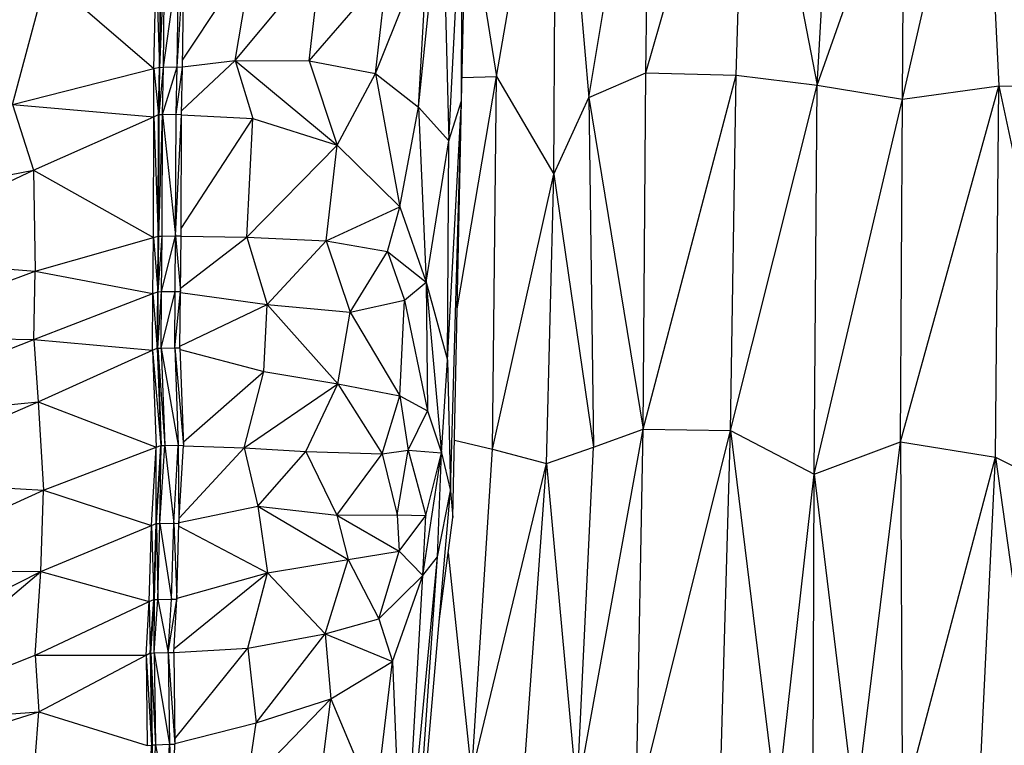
# Model space of a CAD drawing. Header units: millimetres. Extents: x 0 to 2209, y 0 to 979.
# Tile 4 of 27: x 285 to 575, y 219 to 432. Entities that reach past the tile are written whole.
import ezdxf

# ---------------------------------------------------------------- set-up
doc = ezdxf.new("R2010")
doc.units = ezdxf.units.MM
doc.header["$MEASUREMENT"] = 0
doc.layers.add('Crea2D$visibili$tangenti', color=7, linetype='Continuous', true_color=0x000000)

msp = doc.modelspace()

# ---------------------------------------------------------------- linework, layer by layer
at = {"layer": 'Crea2D$visibili$tangenti'}
for p, q in [((469.46, 416.43), (499.3, 519.22)), ((496.09, 415.79), (499.3, 519.22)), ((499.3, 519.22), (519.89, 412.85)), ((425.53, 415.35), (443.26, 518.38)), ((442.39, 386.58), (443.26, 518.38)), ((443.26, 518.38), (452.71, 409.13)), ((452.71, 409.13), (470.79, 516.46)), ((469.46, 416.43), (470.79, 516.46)), ((519.89, 412.85), (525.82, 512)), ((545.03, 408.66), (568.63, 511.66)), ((568.63, 511.66), (573.44, 412.57)), ((519.89, 412.85), (545.49, 484.64)), ((545.03, 408.66), (545.49, 484.64)), ((415.24, 408.18), (416.89, 478.99)), ((411.56, 396.47), (415.54, 477.47)), ((415.24, 408.18), (415.54, 477.47)), ((402.55, 406.3), (409.53, 474.13)), ((409.53, 474.13), (411.56, 396.47)), ((416.7, 470.82), (425.53, 415.35)), ((389.95, 416.24), (405.45, 455.11)), ((402.55, 406.3), (405.45, 455.11)), ((326.36, 418.1), (326.85, 449.54)), ((326.46, 418.05), (327.82, 449.57)), ((326.46, 418.05), (326.85, 449.54)), ((327.52, 418.09), (331.98, 449.64)), ((327.52, 418.09), (327.82, 449.57)), ((331.6, 418.18), (331.98, 449.64)), ((331.6, 418.18), (333.53, 449.6)), ((333.15, 418.1), (333.53, 449.6)), ((333.17, 420.13), (353.89, 451.53)), ((348.65, 420.07), (353.89, 451.53)), ((348.65, 420.07), (374.05, 450.78)), ((370.37, 420.01), (374.05, 450.78)), ((324.71, 417.67), (325.39, 448.73)), ((325.39, 448.73), (326.36, 418.1)), ((326.36, 418.1), (326.75, 448.89)), ((370.37, 420.01), (393.34, 446.38)), ((389.95, 416.24), (393.34, 446.38)), ((283.13, 407.08), (293.12, 444.82)), ((293.12, 444.82), (324.71, 417.67)), ((283.13, 407.08), (324.71, 417.67)), ((324.71, 417.67), (326.36, 418.1)), ((324.71, 403.52), (324.71, 417.67)), ((324.71, 417.67), (326.07, 404.16)), ((326.07, 404.16), (326.36, 418.1)), ((326.07, 404.16), (326.46, 418.05)), ((326.26, 404.13), (327.52, 418.09)), ((326.26, 404.13), (326.46, 418.05)), ((326.36, 418.1), (326.46, 418.05)), ((326.46, 418.05), (327.52, 418.09)), ((327.23, 404.18), (331.6, 418.18)), ((327.23, 404.18), (327.52, 418.09)), ((327.52, 418.09), (331.6, 418.18)), ((331.3, 404.26), (331.6, 418.18)), ((331.3, 404.26), (333.15, 418.1)), ((331.6, 418.18), (333.15, 418.1)), ((332.86, 404.21), (333.15, 418.1)), ((332.88, 405.39), (348.65, 420.07)), ((333.15, 418.19), (348.65, 420.07)), ((333.15, 418.19), (333.15, 418.1)), ((348.65, 420.07), (370.37, 420.01)), ((348.65, 420.07), (378.61, 395.14)), ((348.65, 420.07), (353.79, 403.04)), ((370.37, 420.01), (378.61, 395.14)), ((370.37, 420.01), (389.95, 416.24)), ((378.61, 395.14), (389.95, 416.24)), ((389.95, 416.24), (397.12, 377.03)), ((389.95, 416.24), (402.55, 406.3)), ((413.98, 347), (425.53, 415.35)), ((415.4, 415.06), (425.53, 415.35)), ((424.35, 305.75), (425.53, 415.35)), ((425.53, 415.35), (442.39, 386.58)), ((452.71, 409.13), (469.46, 416.43)), ((468.7, 311.58), (469.46, 416.43)), ((468.7, 311.58), (496.09, 415.79)), ((469.46, 416.43), (496.09, 415.79)), ((494.4, 311.19), (496.09, 415.79)), ((496.09, 415.79), (519.89, 412.85)), ((494.4, 311.19), (519.89, 412.85)), ((519.02, 298.44), (519.89, 412.85)), ((519.89, 412.85), (545.03, 408.66)), ((544.42, 307.86), (573.44, 412.57)), ((545.03, 408.66), (573.44, 412.57)), ((572.46, 303.36), (573.44, 412.57)), ((573.44, 412.57), (599.54, 289.72)), ((573.44, 412.57), (604.55, 412.49)), ((442.39, 386.58), (452.71, 409.13)), ((452.71, 409.13), (468.7, 311.58)), ((452.71, 409.13), (454.09, 306.3)), ((519.02, 298.44), (545.03, 408.66)), ((544.42, 307.86), (545.03, 408.66)), ((283.13, 407.08), (324.71, 403.52)), ((283.13, 407.08), (289.23, 387.83)), ((397.12, 377.03), (402.55, 406.3)), ((402.55, 406.3), (411.56, 396.47)), ((402.55, 406.3), (404.88, 354.82)), ((411.08, 331.92), (415.24, 408.18)), ((411.56, 396.47), (415.24, 408.18)), ((412.05, 293.51), (415.24, 408.18)), ((412.72, 285.66), (415.24, 408.18)), ((289.23, 387.83), (324.71, 403.52)), ((324.62, 368.01), (324.71, 403.52)), ((324.71, 403.52), (326.07, 404.16)), ((324.71, 403.52), (325.98, 368.41)), ((325.98, 368.41), (326.07, 404.16)), ((325.98, 368.41), (326.26, 404.13)), ((326.07, 404.16), (326.26, 404.13)), ((326.17, 368.41), (327.23, 404.18)), ((326.17, 368.41), (326.26, 404.13)), ((326.26, 404.13), (327.23, 404.18)), ((327.14, 368.44), (327.23, 404.18)), ((327.23, 404.18), (331.3, 404.26)), ((327.23, 404.18), (331.11, 368.51)), ((331.11, 368.51), (331.3, 404.26)), ((331.11, 368.51), (332.86, 404.21)), ((331.3, 404.26), (332.86, 404.21)), ((332.76, 368.47), (332.86, 404.21)), ((332.77, 370.62), (353.79, 403.04)), ((332.86, 404.04), (353.79, 403.04)), ((352.05, 368.08), (353.79, 403.04)), ((353.79, 403.04), (378.61, 395.14)), ((352.05, 368.08), (378.61, 395.14)), ((375.41, 367.05), (378.61, 395.14)), ((378.61, 395.14), (397.12, 377.03)), ((404.88, 354.82), (411.56, 396.47)), ((411.08, 331.92), (411.56, 396.47)), ((234.76, 377.09), (289.23, 387.83)), ((236.21, 362.53), (289.23, 387.83)), ((289.23, 387.83), (324.62, 368.01)), ((289.23, 387.83), (289.72, 358.09)), ((424.35, 305.75), (442.39, 386.58)), ((440.29, 301.52), (442.39, 386.58)), ((442.39, 386.58), (454.09, 306.3)), ((375.41, 367.05), (397.12, 377.03)), ((393.44, 363.91), (397.12, 377.03)), ((397.12, 377.03), (404.88, 354.82)), ((324.62, 368.01), (325.98, 368.41)), ((325.88, 352.06), (326.17, 368.41)), ((325.88, 352.06), (325.98, 368.41)), ((325.98, 352.06), (327.14, 368.44)), ((325.98, 352.06), (326.17, 368.41)), ((325.98, 368.41), (326.17, 368.41)), ((326.17, 368.41), (327.14, 368.44)), ((326.95, 352.1), (331.11, 368.51)), ((326.95, 352.1), (327.14, 368.44)), ((327.14, 368.44), (331.11, 368.51)), ((331.01, 352.16), (331.11, 368.51)), ((331.11, 368.51), (332.56, 352.14)), ((331.11, 368.51), (332.76, 368.47)), ((332.56, 352.14), (332.76, 368.47)), ((332.57, 353.07), (352.05, 368.08)), ((332.76, 368.35), (352.05, 368.08)), ((352.05, 368.08), (358.06, 348.31)), ((352.05, 368.08), (375.41, 367.05)), ((289.72, 358.09), (324.62, 368.01)), ((324.42, 351.52), (324.62, 368.01)), ((324.62, 368.01), (325.88, 352.06)), ((358.06, 348.31), (375.41, 367.05)), ((375.41, 367.05), (382.48, 346.04)), ((375.41, 367.05), (393.44, 363.91)), ((236.21, 362.53), (289.72, 358.09)), ((382.48, 346.04), (393.44, 363.91)), ((393.44, 363.91), (404.88, 354.82)), ((393.44, 363.91), (398.48, 349.56)), ((237.57, 338.88), (289.72, 358.09)), ((289.34, 338.04), (289.72, 358.09)), ((289.72, 358.09), (324.42, 351.52)), ((398.48, 349.56), (404.88, 354.82)), ((404.88, 354.82), (411.08, 331.92)), ((404.88, 354.82), (409.33, 304.65)), ((404.88, 354.82), (405.26, 317.01)), ((289.34, 338.04), (324.42, 351.52)), ((324.33, 334.84), (324.42, 351.52)), ((324.42, 351.52), (325.88, 352.06)), ((324.42, 351.52), (325.68, 335.46)), ((325.68, 335.46), (325.88, 352.06)), ((325.68, 335.46), (325.98, 352.06)), ((325.88, 335.46), (326.95, 352.1)), ((325.88, 335.46), (325.98, 352.06)), ((325.88, 352.06), (325.98, 352.06)), ((325.98, 352.06), (326.95, 352.1)), ((326.85, 335.49), (331.01, 352.16)), ((326.85, 335.49), (326.95, 352.1)), ((326.95, 352.1), (331.01, 352.16)), ((330.82, 335.55), (331.01, 352.16)), ((330.82, 335.55), (332.56, 352.14)), ((331.01, 352.16), (332.56, 352.14)), ((332.37, 335.52), (332.56, 352.14)), ((332.56, 351.83), (358.06, 348.31)), ((332.38, 336.06), (358.06, 348.31)), ((357.09, 328.57), (358.06, 348.31)), ((358.06, 348.31), (382.48, 346.04)), ((358.06, 348.31), (378.8, 324.98)), ((382.48, 346.04), (398.48, 349.56)), ((397.12, 321.47), (398.48, 349.56)), ((398.48, 349.56), (405.26, 317.01)), ((378.8, 324.98), (382.48, 346.04)), ((382.48, 346.04), (397.12, 321.47)), ((227.59, 313.62), (289.34, 338.04)), ((237.57, 338.88), (289.34, 338.04)), ((289.34, 338.04), (324.33, 334.84)), ((289.34, 338.04), (290.6, 319.69)), ((290.6, 319.69), (324.33, 334.84)), ((324.33, 334.84), (325.68, 335.46)), ((324.33, 334.84), (325.39, 306.3)), ((324.33, 334.84), (326.75, 306.8)), ((325.68, 335.46), (326.75, 306.8)), ((325.68, 335.46), (325.88, 335.46)), ((325.88, 335.46), (326.85, 335.49)), ((325.88, 335.46), (327.91, 306.82)), ((325.88, 335.46), (326.75, 306.8)), ((325.88, 335.46), (326.85, 306.79)), ((326.85, 335.49), (330.82, 335.55)), ((326.85, 335.49), (331.89, 306.89)), ((326.85, 335.49), (327.91, 306.82)), ((330.82, 335.55), (333.44, 306.86)), ((330.82, 335.55), (331.89, 306.89)), ((330.82, 335.55), (332.37, 335.52)), ((332.37, 335.52), (333.44, 306.86)), ((332.39, 335.05), (357.09, 328.57)), ((409.33, 304.65), (411.08, 331.92)), ((411.08, 331.92), (412.05, 293.51)), ((333.4, 307.91), (357.09, 328.57)), ((351.27, 306.18), (357.09, 328.57)), ((357.09, 328.57), (378.8, 324.98)), ((351.27, 306.18), (378.8, 324.98)), ((369.4, 305.04), (378.8, 324.98)), ((378.8, 324.98), (391.89, 304.34)), ((378.8, 324.98), (397.12, 321.47)), ((227.59, 313.62), (290.6, 319.69)), ((237.77, 296.83), (290.6, 319.69)), ((290.6, 319.69), (325.39, 306.3)), ((290.6, 319.69), (292.24, 293.65)), ((391.89, 304.34), (397.12, 321.47)), ((397.12, 321.47), (399.54, 305.48)), ((397.12, 321.47), (405.26, 317.01)), ((399.54, 305.48), (405.26, 317.01)), ((405.26, 317.01), (409.33, 304.65)), ((449.23, 203.91), (468.7, 311.58)), ((454.09, 306.3), (468.7, 311.58)), ((466.61, 199.14), (468.7, 311.58)), ((466.61, 199.14), (494.4, 311.19)), ((468.7, 311.58), (494.4, 311.19)), ((491.38, 206.02), (494.4, 311.19)), ((494.4, 311.19), (508.04, 200.08)), ((494.4, 311.19), (519.02, 298.44)), ((413.19, 308.44), (424.35, 305.75)), ((519.02, 298.44), (544.42, 307.86)), ((531.13, 198.97), (544.42, 307.86)), ((544.42, 307.86), (572.46, 303.36)), ((544.42, 307.86), (545.03, 200.19)), ((292.24, 293.65), (325.39, 306.3)), ((324.04, 283.33), (325.39, 306.3)), ((325.39, 306.3), (326.75, 306.8)), ((325.39, 283.88), (326.75, 306.8)), ((325.39, 283.88), (326.85, 306.79)), ((325.39, 283.88), (325.39, 306.3)), ((325.49, 283.85), (326.85, 306.79)), ((326.46, 283.88), (327.91, 306.82)), ((326.46, 283.88), (326.85, 306.79)), ((326.75, 306.8), (326.85, 306.79)), ((326.85, 306.79), (327.91, 306.82)), ((327.91, 306.82), (331.89, 306.89)), ((327.91, 306.82), (330.53, 283.96)), ((330.53, 283.96), (331.89, 306.89)), ((331.89, 306.89), (332.08, 283.91)), ((331.89, 306.89), (333.44, 306.86)), ((332.08, 283.91), (333.44, 306.86)), ((332.18, 285.5), (351.27, 306.18)), ((333.43, 306.72), (351.27, 306.18)), ((351.27, 306.18), (355.25, 289.01)), ((351.27, 306.18), (369.4, 305.04)), ((355.25, 289.01), (369.4, 305.04)), ((369.4, 305.04), (391.89, 304.34)), ((369.4, 305.04), (378.51, 286.35)), ((378.51, 286.35), (391.89, 304.34)), ((391.89, 304.34), (399.54, 305.48)), ((391.89, 304.34), (396.35, 286.4)), ((396.35, 286.4), (399.54, 305.48)), ((399.54, 305.48), (404.78, 286.23)), ((399.54, 305.48), (409.33, 304.65)), ((403.9, 268.55), (409.33, 304.65)), ((404.78, 286.23), (409.33, 304.65)), ((408.17, 274.03), (409.33, 304.65)), ((409.33, 304.65), (412.05, 293.51)), ((418.22, 210.07), (424.35, 305.75)), ((424.35, 305.75), (440.29, 301.52)), ((440.29, 301.52), (454.09, 306.3)), ((449.23, 203.91), (454.09, 306.3)), ((418.22, 210.07), (440.29, 301.52)), ((431.61, 181.8), (440.29, 301.52)), ((440.29, 301.52), (449.23, 203.91)), ((545.03, 200.19), (572.46, 303.36)), ((567.61, 202.72), (572.46, 303.36)), ((572.46, 303.36), (586.26, 204.1)), ((572.46, 303.36), (599.54, 289.72)), ((237.77, 296.83), (292.24, 293.65)), ((508.04, 200.08), (519.02, 298.44)), ((518.67, 173.07), (519.02, 298.44)), ((519.02, 298.44), (531.13, 198.97)), ((240, 270.23), (292.24, 293.65)), ((291.47, 269.8), (292.24, 293.65)), ((292.24, 293.65), (324.04, 283.33)), ((399.54, 150.55), (412.05, 293.51)), ((408.17, 274.03), (412.05, 293.51)), ((412.05, 293.51), (412.72, 285.66)), ((332.1, 284.13), (355.25, 289.01)), ((355.25, 289.01), (378.51, 286.35)), ((355.25, 289.01), (381.9, 273.3)), ((355.25, 289.01), (358.16, 269.39)), ((378.51, 286.35), (396.35, 286.4)), ((378.51, 286.35), (381.9, 273.3)), ((378.51, 286.35), (396.93, 275.75)), ((396.35, 286.4), (404.78, 286.23)), ((396.35, 286.4), (396.93, 275.75)), ((396.93, 275.75), (404.78, 286.23)), ((403.9, 268.55), (404.78, 286.23)), ((408.68, 255.03), (412.72, 285.66)), ((291.47, 269.8), (324.04, 283.33)), ((323.36, 260.93), (324.04, 283.33)), ((324.04, 283.33), (325.39, 283.88)), ((324.04, 283.33), (324.71, 261.57)), ((324.71, 261.57), (325.39, 283.88)), ((324.91, 261.54), (325.39, 283.88)), ((324.91, 261.54), (325.49, 283.85)), ((325.39, 283.88), (325.49, 283.85)), ((325.49, 283.85), (326.46, 283.88)), ((325.49, 283.85), (325.88, 261.57)), ((325.88, 261.57), (326.46, 283.88)), ((326.46, 283.88), (330.53, 283.96)), ((326.46, 283.88), (329.85, 261.63)), ((329.85, 261.63), (330.53, 283.96)), ((330.53, 283.96), (331.5, 261.59)), ((330.53, 283.96), (332.08, 283.91)), ((331.5, 261.59), (332.08, 283.91)), ((332.06, 283.07), (358.16, 269.39)), ((381.9, 273.3), (396.93, 275.75)), ((390.92, 255.84), (396.93, 275.75)), ((396.93, 275.75), (403.9, 268.55)), ((358.16, 269.39), (381.9, 273.3)), ((375.12, 251.46), (381.9, 273.3)), ((381.9, 273.3), (390.92, 255.84)), ((397.99, 167.04), (408.17, 274.03)), ((399.54, 150.55), (408.17, 274.03)), ((403.9, 268.55), (408.17, 274.03)), ((411.34, 275.21), (418.22, 210.07)), ((238.06, 224.62), (291.47, 269.8)), ((238.25, 242.67), (291.47, 269.8)), ((240, 270.23), (291.47, 269.8)), ((289.72, 245.14), (291.47, 269.8)), ((291.47, 269.8), (323.36, 260.93)), ((330.6, 247.06), (358.16, 269.39)), ((331.51, 261.89), (358.16, 269.39)), ((352.34, 247.19), (358.16, 269.39)), ((358.16, 269.39), (375.12, 251.46)), ((390.92, 255.84), (403.9, 268.55)), ((394.98, 243.3), (403.9, 268.55)), ((397.99, 167.04), (403.9, 268.55)), ((289.72, 245.14), (323.36, 260.93)), ((322.39, 245.11), (323.36, 260.93)), ((323.36, 260.93), (324.71, 261.57)), ((323.36, 260.93), (323.65, 245.81)), ((323.65, 245.81), (324.71, 261.57)), ((323.65, 245.81), (324.91, 261.54)), ((323.84, 245.77), (324.91, 261.54)), ((324.71, 261.57), (324.91, 261.54)), ((324.81, 245.82), (325.88, 261.57)), ((324.81, 245.82), (324.91, 261.54)), ((324.91, 261.54), (325.88, 261.57)), ((325.88, 261.57), (329.85, 261.63)), ((325.88, 261.57), (328.88, 245.93)), ((328.88, 245.93), (329.85, 261.63)), ((328.88, 245.93), (331.5, 261.59)), ((329.85, 261.63), (331.5, 261.59)), ((330.53, 245.91), (331.5, 261.59)), ((375.12, 251.46), (390.92, 255.84)), ((390.92, 255.84), (394.98, 243.3)), ((352.34, 247.19), (375.12, 251.46)), ((354.76, 225.29), (375.12, 251.46)), ((375.12, 251.46), (376.77, 232.33)), ((375.12, 251.46), (394.98, 243.3)), ((330.53, 245.91), (352.34, 247.19)), ((330.89, 220.51), (352.34, 247.19)), ((352.34, 247.19), (354.76, 225.29)), ((238.06, 224.62), (289.72, 245.14)), ((289.72, 245.14), (322.39, 245.11)), ((289.72, 245.14), (290.79, 228.49)), ((290.79, 228.49), (322.39, 245.11)), ((322.39, 245.11), (323.65, 245.81)), ((322.39, 245.11), (322.68, 218.56)), ((322.39, 245.11), (324.04, 218.73)), ((323.65, 245.81), (324.04, 218.73)), ((323.65, 245.81), (323.84, 245.77)), ((323.84, 245.77), (324.81, 245.82)), ((323.84, 245.77), (325.2, 218.8)), ((323.84, 245.77), (324.23, 218.75)), ((323.84, 245.77), (324.04, 218.73)), ((324.81, 245.82), (328.88, 245.93)), ((324.81, 245.82), (325.2, 218.8)), ((324.81, 245.82), (329.27, 218.94)), ((328.88, 245.93), (330.91, 218.94)), ((328.88, 245.93), (329.27, 218.94)), ((328.88, 245.93), (330.53, 245.91)), ((330.53, 245.91), (330.91, 218.94)), ((376.77, 232.33), (394.98, 243.3)), ((389.95, 201.11), (394.98, 243.3)), ((394.98, 243.3), (397.99, 167.04)), ((352.05, 206.72), (376.77, 232.33)), ((354.76, 225.29), (376.77, 232.33)), ((373.66, 207.54), (376.77, 232.33)), ((376.77, 232.33), (389.95, 201.11)), ((238.06, 224.62), (290.79, 228.49)), ((254.54, 216.97), (290.79, 228.49)), ((289.72, 214.38), (290.79, 228.49)), ((290.79, 228.49), (322.68, 218.56)), ((330.91, 219.2), (354.76, 225.29)), ((352.05, 206.72), (354.76, 225.29)), ((322.68, 218.56), (324.04, 218.73)), ((323.36, 200.1), (324.23, 218.75)), ((323.36, 200.1), (324.04, 218.73)), ((323.55, 200.14), (324.23, 218.75)), ((324.04, 218.73), (324.23, 218.75)), ((324.23, 218.75), (325.2, 218.8)), ((324.23, 218.75), (324.52, 200.22)), ((324.52, 200.22), (325.2, 218.8)), ((325.2, 218.8), (329.27, 218.94)), ((325.2, 218.8), (328.59, 200.42)), ((328.59, 200.42), (329.27, 218.94)), ((329.27, 218.94), (330.91, 218.94)), ((329.27, 218.94), (330.34, 200.47)), ((330.34, 200.47), (330.91, 218.94))]:
    msp.add_line(p, q, dxfattribs=at)

doc.saveas('drawing.dxf')
